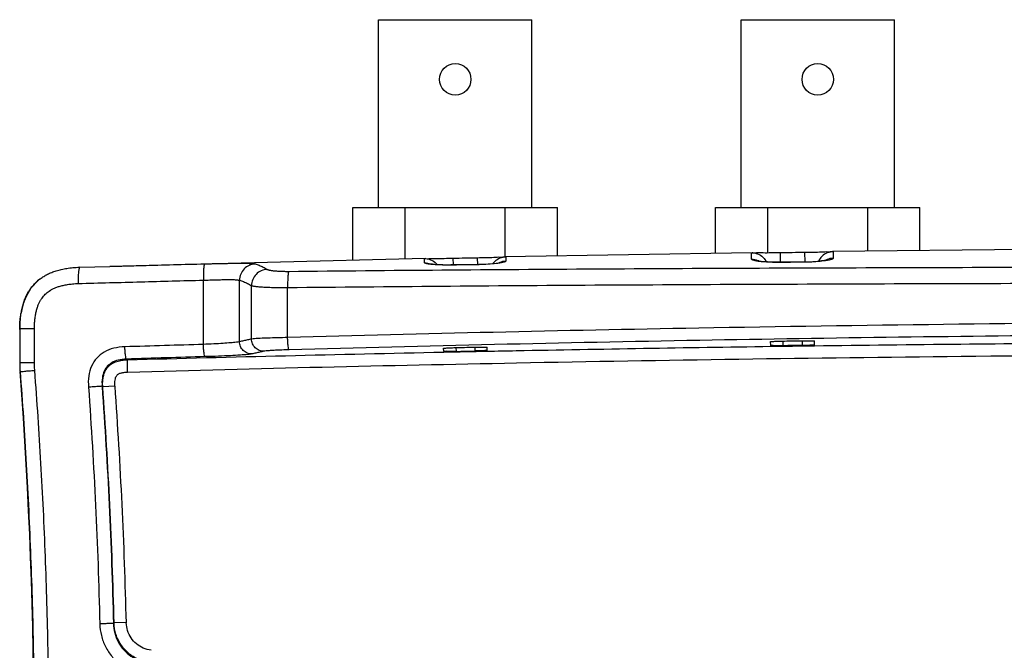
# Model space of a CAD drawing. Header units: inches. Extents: x 0 to 34, y 0 to 22.
# Tile 7 of 111: x 8.5 to 10.9, y 4.6 to 6.2. Entities that reach past the tile are written whole.
import ezdxf

# ---------------------------------------------------------------- set-up
doc = ezdxf.new("R2010")
doc.units = ezdxf.units.IN
doc.header["$LTSCALE"] = 1.87
doc.header["$MEASUREMENT"] = 0
doc.layers.get('0').update_dxf_attribs({"linetype": 'CONTINUOUS'})

msp = doc.modelspace()

# ---------------------------------------------------------------- linework, layer by layer
at = {"color": 7, "linetype": 'CONTINUOUS'}
for p, q in [((9.3967, 5.7016), (9.3967, 6.1616)), ((9.3967, 6.1616), (9.7717, 6.1616)), ((9.7717, 5.7016), (9.7717, 6.1616)), ((10.2833, 5.7016), (10.2833, 6.1616)), ((10.2833, 6.1616), (10.6583, 6.1616)), ((10.6583, 5.7016), (10.6583, 6.1616)), ((9.3342, 5.5727), (9.3342, 5.7016)), ((9.3342, 5.7016), (9.8342, 5.7016)), ((9.4618, 5.5758), (9.4618, 5.7016)), ((9.7065, 5.581), (9.7065, 5.7016)), ((9.8342, 5.5832), (9.8342, 5.7016)), ((10.2208, 5.5899), (10.2208, 5.7016)), ((10.2208, 5.7016), (10.7208, 5.7016)), ((10.3485, 5.5916), (10.3485, 5.7016)), ((10.5932, 5.595), (10.5932, 5.7016)), ((10.7208, 5.5963), (10.7208, 5.7016)), ((10.3106, 5.5914), (9.7059, 5.581)), ((10.3086, 5.5913), (10.3106, 5.5914)), ((10.3091, 5.5753), (10.3086, 5.5913)), ((10.3785, 5.5918), (10.3789, 5.5681)), ((10.4387, 5.5927), (10.4391, 5.5684)), ((11.1105, 5.6003), (10.5068, 5.5941)), ((10.5068, 5.5941), (10.5088, 5.5941)), ((10.5088, 5.5941), (10.5082, 5.5776)), ((9.5109, 5.577), (8.7393, 5.558)), ((9.5088, 5.5769), (9.5109, 5.577)), ((9.5091, 5.5667), (9.5088, 5.5769)), ((9.5787, 5.578), (9.5791, 5.5614)), ((9.638, 5.5792), (9.6384, 5.5621)), ((9.7059, 5.581), (9.708, 5.581)), ((9.708, 5.581), (9.7077, 5.5704)), ((10.3752, 5.5677), (10.3755, 5.568)), ((10.4342, 5.5684), (10.3755, 5.568)), ((10.4339, 5.568), (10.4342, 5.5684)), ((8.6659, 5.5559), (8.7393, 5.558)), ((9.5731, 5.5611), (9.5735, 5.5614)), ((9.6317, 5.562), (9.5735, 5.5614)), ((9.6313, 5.5617), (9.6317, 5.562)), ((8.5641, 5.5234), (8.5464, 5.5043)), ((8.5686, 5.527), (8.5641, 5.5234)), ((8.9685, 5.367), (8.9684, 5.5242)), ((9.0567, 5.3736), (9.0567, 5.5239)), ((8.5464, 5.5043), (8.5349, 5.4846)), ((9.0861, 5.3802), (9.0861, 5.5109)), ((9.1743, 5.3837), (9.1743, 5.5062)), ((8.5349, 5.4846), (8.528, 5.4668)), ((8.5192, 5.4029), (8.5192, 5.323)), ((8.5201, 5.323), (8.5201, 5.4059)), ((8.5201, 5.4059), (8.5553, 5.4059)), ((8.5553, 5.323), (8.5553, 5.4059)), ((10.3557, 5.3644), (10.3554, 5.3737)), ((10.3853, 5.3752), (10.3857, 5.3637)), ((10.433, 5.3758), (10.4326, 5.3644)), ((10.4627, 5.3658), (10.463, 5.3753)), ((9.5562, 5.3503), (9.5559, 5.3575)), ((9.5858, 5.3592), (9.5862, 5.3499)), ((9.6325, 5.3602), (9.6322, 5.3508)), ((9.6622, 5.3525), (9.6625, 5.3599)), ((8.5201, 5.323), (8.5553, 5.323)), ((8.7804, 5.3311), (8.7824, 5.3294)), ((8.7832, 5.2994), (8.7824, 5.3294)), ((8.5209, 5.3004), (8.52, 5.3003)), ((8.7207, 5.2644), (8.7223, 5.263)), ((8.7522, 5.2651), (8.7223, 5.263)), ((8.7499, 4.6853), (8.7484, 4.684)), ((8.7799, 4.6861), (8.7499, 4.6853))]:
    msp.add_line(p, q, dxfattribs=at)
for points in [[(9.5735, 5.5614), (9.5661, 5.5613), (9.5538, 5.5615), (9.5433, 5.5619), (9.5347, 5.5624), (9.5284, 5.563), (9.5245, 5.5636), (9.5236, 5.5637)], [(9.6932, 5.5667), (9.693, 5.5667), (9.6903, 5.5661), (9.6848, 5.5653), (9.6771, 5.5644), (9.6672, 5.5635), (9.6554, 5.5627), (9.6422, 5.5622), (9.6317, 5.562)], [(10.3755, 5.568), (10.3695, 5.568), (10.3579, 5.5683), (10.3476, 5.5687), (10.339, 5.5694), (10.3322, 5.5701), (10.3275, 5.5708), (10.3261, 5.5711)], [(10.491, 5.5728), (10.4917, 5.573), (10.491, 5.5729), (10.4869, 5.5721), (10.48, 5.5711), (10.4705, 5.57), (10.459, 5.5692), (10.4456, 5.5686), (10.4342, 5.5684)], [(8.5686, 5.527), (8.5631, 5.5225), (8.5458, 5.5034), (8.5345, 5.4838), (8.5279, 5.4663), (8.5242, 5.4522), (8.5226, 5.4446)], [(8.528, 5.4668), (8.5242, 5.4526), (8.5242, 5.4523)]]:
    msp.add_lwpolyline(points, dxfattribs=at)
for centre in [(9.5842, 6.0156), (10.4708, 6.0156)]:
    msp.add_circle(centre, 0.0385, dxfattribs=at)
for centre, radius, start, end in [((8.8192, 5.323), 0.3, 180, 184.343), ((-3.4455, 4.3916), 12, 355.65699, 4.34301), ((-3.4455, 4.3916), 12.199, 1.37976, 4.0963), ((-3.4455, 4.3916), 12.229, 1.37976, 4.09627)]:
    msp.add_arc(centre, radius, start, end, dxfattribs=at)
for points, knots in [([(10.3086, 5.5913), (10.3137, 5.5914), (10.3241, 5.5895), (10.3334, 5.5836), (10.3374, 5.5797), (10.3377, 5.5793)], [0, 0, 0, 0, 0.478943, 0.957882, 1, 1, 1, 1]), ([(10.3107, 5.5918), (10.3111, 5.5917), (10.3165, 5.5901), (10.3191, 5.5911), (10.3221, 5.5915)], [0, 0, 0, 0, 0.08814, 1, 1, 1, 1]), ([(10.3221, 5.5915), (10.3266, 5.5921), (10.3393, 5.5911), (10.3576, 5.5917), (10.3714, 5.5917), (10.3785, 5.5918)], [0, 0, 0, 0, 0.274983, 0.619461, 1, 1, 1, 1]), ([(10.3785, 5.5918), (10.3885, 5.592), (10.4086, 5.5923), (10.4287, 5.5925), (10.4387, 5.5927)], [0, 0, 0, 0, 0.500001, 1, 1, 1, 1]), ([(10.4387, 5.5927), (10.4459, 5.5928), (10.4597, 5.5931), (10.478, 5.593), (10.4908, 5.5943), (10.4952, 5.5938)], [0, 0, 0, 0, 0.381409, 0.725572, 1, 1, 1, 1]), ([(10.5088, 5.5941), (10.5037, 5.594), (10.4935, 5.5919), (10.4806, 5.5833), (10.4747, 5.5749), (10.4727, 5.5702)], [0, 0, 0, 0, 0.333335, 0.666669, 1, 1, 1, 1]), ([(10.4952, 5.5938), (10.4982, 5.5935), (10.5008, 5.5927), (10.5062, 5.5943), (10.5067, 5.5944)], [0, 0, 0, 0, 0.911524, 1, 1, 1, 1]), ([(8.7393, 5.558), (8.7657, 5.5587), (8.8431, 5.5609), (8.9205, 5.5629), (8.9715, 5.5642)], [0, 0, 0, 0, 0.340933, 1, 1, 1, 1]), ([(8.9715, 5.5642), (8.9703, 5.564), (8.9698, 5.5584), (8.9686, 5.5514), (8.9683, 5.5384), (8.9683, 5.5292), (8.9684, 5.5242)], [0, 0, 0, 0, 0.086724, 0.303782, 0.623821, 1, 1, 1, 1]), ([(8.9715, 5.5642), (8.9752, 5.5642), (8.9826, 5.5644), (8.9936, 5.5647), (9.0044, 5.5649), (9.0148, 5.5651), (9.0249, 5.5653), (9.0345, 5.5655), (9.0436, 5.5656), (9.0521, 5.5657), (9.0601, 5.5657), (9.0674, 5.5656), (9.0739, 5.5655), (9.0798, 5.5653), (9.0848, 5.5651), (9.089, 5.5648), (9.0924, 5.5644), (9.0943, 5.564), (9.0951, 5.5638)], [0, 0, 0, 0, 0.090265, 0.179328, 0.266544, 0.35124, 0.432757, 0.510648, 0.584524, 0.653885, 0.718245, 0.777162, 0.830453, 0.877881, 0.918933, 0.953118, 0.980156, 1, 1, 1, 1]), ([(9.0951, 5.5638), (9.09, 5.5636), (9.0799, 5.5613), (9.0672, 5.5523), (9.0587, 5.5392), (9.0567, 5.529), (9.0567, 5.5239)], [0, 0, 0, 0, 0.248131, 0.497754, 0.748682, 1, 1, 1, 1]), ([(9.0951, 5.5638), (9.0984, 5.5629), (9.1051, 5.5607), (9.115, 5.5563), (9.1213, 5.5526), (9.1245, 5.5506)], [0, 0, 0, 0, 0.320861, 0.653189, 1, 1, 1, 1]), ([(9.5088, 5.5769), (9.5139, 5.5771), (9.5244, 5.5752), (9.5333, 5.5696), (9.5371, 5.566)], [0, 0, 0, 0, 0.500001, 1, 1, 1, 1]), ([(9.5091, 5.5667), (9.5143, 5.5669), (9.5199, 5.5659), (9.5251, 5.5638), (9.5255, 5.5636)], [0, 0, 0, 0, 0.927903, 1, 1, 1, 1]), ([(9.5354, 5.562), (9.5306, 5.5623), (9.5224, 5.5629), (9.515, 5.5644), (9.5092, 5.5655), (9.5091, 5.5667)], [0, 0, 0, 0, 0.523534, 0.86497, 1, 1, 1, 1]), ([(9.511, 5.5774), (9.5114, 5.5773), (9.5167, 5.5758), (9.5194, 5.5768), (9.5223, 5.5772)], [0, 0, 0, 0, 0.081017, 1, 1, 1, 1]), ([(9.5223, 5.5772), (9.5268, 5.5778), (9.5395, 5.577), (9.5578, 5.5777), (9.5716, 5.5778), (9.5787, 5.578)], [0, 0, 0, 0, 0.275011, 0.619483, 1, 1, 1, 1]), ([(9.5787, 5.578), (9.5886, 5.5782), (9.6084, 5.5786), (9.6281, 5.579), (9.638, 5.5792)], [0, 0, 0, 0, 0.500002, 1, 1, 1, 1]), ([(9.6753, 5.5638), (9.6681, 5.5632), (9.6537, 5.5622), (9.6389, 5.5618), (9.6313, 5.5617)], [0, 0, 0, 0, 0.481405, 1, 1, 1, 1]), ([(9.638, 5.5792), (9.6452, 5.5793), (9.659, 5.5798), (9.6773, 5.5798), (9.69, 5.5812), (9.6945, 5.5807)], [0, 0, 0, 0, 0.381448, 0.72562, 1, 1, 1, 1]), ([(9.7077, 5.5704), (9.7076, 5.5689), (9.7003, 5.5676), (9.6912, 5.5653), (9.6812, 5.5643), (9.6753, 5.5638)], [0, 0, 0, 0, 0.13645, 0.480798, 1, 1, 1, 1]), ([(9.708, 5.581), (9.703, 5.5809), (9.6929, 5.5788), (9.6843, 5.5731), (9.6807, 5.5695)], [0, 0, 0, 0, 0.500001, 1, 1, 1, 1]), ([(9.7077, 5.5704), (9.7026, 5.5703), (9.6971, 5.5691), (9.692, 5.5668), (9.6915, 5.5666)], [0, 0, 0, 0, 0.906574, 1, 1, 1, 1]), ([(9.6945, 5.5807), (9.6974, 5.5804), (9.7001, 5.5796), (9.7054, 5.5813), (9.7058, 5.5814)], [0, 0, 0, 0, 0.918251, 1, 1, 1, 1]), ([(10.3091, 5.5753), (10.3142, 5.5754), (10.3205, 5.5743), (10.3261, 5.5718), (10.3271, 5.5714)], [0, 0, 0, 0, 0.836202, 1, 1, 1, 1]), ([(10.3364, 5.5691), (10.3314, 5.5695), (10.323, 5.5704), (10.315, 5.5721), (10.3091, 5.5739), (10.3091, 5.5753)], [0, 0, 0, 0, 0.516951, 0.857612, 1, 1, 1, 1]), ([(10.3752, 5.5677), (10.3684, 5.5676), (10.3554, 5.5678), (10.3426, 5.5685), (10.3364, 5.5691)], [0, 0, 0, 0, 0.526882, 1, 1, 1, 1]), ([(10.4339, 5.568), (10.4241, 5.568), (10.4045, 5.5678), (10.385, 5.5677), (10.3752, 5.5677)], [0, 0, 0, 0, 0.499977, 1, 1, 1, 1]), ([(10.4768, 5.5702), (10.4698, 5.5695), (10.4557, 5.5684), (10.4413, 5.5681), (10.4339, 5.568)], [0, 0, 0, 0, 0.480234, 1, 1, 1, 1]), ([(10.5082, 5.5776), (10.5081, 5.5761), (10.5013, 5.5741), (10.4922, 5.5719), (10.4825, 5.5707), (10.4768, 5.5702)], [0, 0, 0, 0, 0.142859, 0.485556, 1, 1, 1, 1]), ([(10.5082, 5.5776), (10.5031, 5.5776), (10.497, 5.5763), (10.4914, 5.5737), (10.4904, 5.5732)], [0, 0, 0, 0, 0.82285, 1, 1, 1, 1]), ([(8.5686, 5.527), (8.569, 5.5273), (8.572, 5.5295), (8.5781, 5.5336), (8.5873, 5.5388), (8.5976, 5.5434), (8.6089, 5.5474), (8.6212, 5.5507), (8.6348, 5.5533), (8.6498, 5.5551), (8.6603, 5.5558), (8.6659, 5.5559)], [0, 0, 0, 0, 0.013502, 0.110521, 0.212408, 0.321611, 0.437546, 0.560194, 0.692549, 0.837998, 1, 1, 1, 1]), ([(8.6659, 5.5559), (8.6648, 5.5559), (8.6638, 5.5502), (8.6627, 5.5433), (8.6622, 5.5303), (8.6623, 5.521), (8.6624, 5.5159)], [0, 0, 0, 0, 0.085839, 0.301966, 0.622438, 1, 1, 1, 1]), ([(9.1245, 5.5506), (9.1195, 5.5504), (9.1094, 5.548), (9.0968, 5.5391), (9.0883, 5.5261), (9.0862, 5.5159), (9.0861, 5.5109)], [0, 0, 0, 0, 0.248389, 0.498587, 0.749603, 1, 1, 1, 1]), ([(9.1245, 5.5506), (9.1249, 5.5504), (9.1258, 5.55), (9.1276, 5.5494), (9.1297, 5.5488), (9.1324, 5.5483), (9.1355, 5.5478), (9.139, 5.5474), (9.1428, 5.547), (9.1471, 5.5466), (9.1516, 5.5463), (9.1564, 5.5461), (9.1614, 5.5459), (9.1666, 5.5458), (9.172, 5.5458), (9.1756, 5.5458), (9.1774, 5.5458)], [0, 0, 0, 0, 0.025372, 0.059205, 0.101538, 0.152149, 0.210703, 0.276761, 0.349811, 0.429257, 0.514396, 0.604514, 0.698972, 0.796965, 0.897581, 1, 1, 1, 1]), ([(9.1774, 5.5458), (9.1765, 5.5446), (9.1759, 5.5398), (9.1748, 5.5315), (9.1743, 5.5196), (9.1742, 5.5108), (9.1743, 5.5062)], [0, 0, 0, 0, 0.115342, 0.339938, 0.647653, 1, 1, 1, 1]), ([(9.1774, 5.5458), (9.3022, 5.5471), (9.5524, 5.5494), (9.9282, 5.552), (10.3053, 5.5539), (10.6832, 5.5552), (11.0616, 5.5562), (11.4405, 5.5567), (11.8196, 5.557), (12.1987, 5.557), (12.5778, 5.5567), (12.9567, 5.5562), (13.3352, 5.5552), (13.713, 5.5539), (14.0901, 5.552), (14.4659, 5.5494), (14.7161, 5.5471), (14.8409, 5.5458)], [0, 0, 0, 0, 0.066116, 0.132506, 0.199099, 0.265837, 0.332677, 0.399582, 0.466524, 0.533477, 0.600418, 0.667323, 0.734163, 0.800902, 0.867494, 0.933884, 1, 1, 1, 1]), ([(9.5731, 5.5611), (9.5664, 5.561), (9.5538, 5.5611), (9.5414, 5.5616), (9.5354, 5.562)], [0, 0, 0, 0, 0.528767, 1, 1, 1, 1]), ([(9.6313, 5.5617), (9.6216, 5.5616), (9.6022, 5.5614), (9.5828, 5.5612), (9.5731, 5.5611)], [0, 0, 0, 0, 0.499989, 1, 1, 1, 1]), ([(8.5201, 5.4059), (8.5201, 5.4104), (8.5203, 5.4195), (8.5213, 5.4329), (8.5231, 5.4459), (8.5257, 5.4585), (8.5291, 5.4702), (8.5332, 5.481), (8.5379, 5.4908), (8.5431, 5.4996), (8.5488, 5.5077), (8.5551, 5.515), (8.5617, 5.5215), (8.5664, 5.5253), (8.5686, 5.527)], [0, 0, 0, 0, 0.100514, 0.200169, 0.298045, 0.392871, 0.483301, 0.568458, 0.648128, 0.723316, 0.795814, 0.867063, 0.938217, 1, 1, 1, 1]), ([(8.5553, 5.4059), (8.5553, 5.4098), (8.5555, 5.4174), (8.5563, 5.4285), (8.5578, 5.439), (8.5598, 5.4487), (8.5623, 5.4575), (8.5652, 5.4652), (8.5684, 5.4719), (8.5719, 5.4778), (8.5756, 5.4829), (8.5796, 5.4876), (8.584, 5.4919), (8.5889, 5.4958), (8.5943, 5.4995), (8.6006, 5.503), (8.6079, 5.5063), (8.6162, 5.5092), (8.6256, 5.5117), (8.6364, 5.5138), (8.6488, 5.5153), (8.6577, 5.5158), (8.6624, 5.5159)], [0, 0, 0, 0, 0.065541, 0.12885, 0.189094, 0.245346, 0.296827, 0.343259, 0.384928, 0.422849, 0.458415, 0.492811, 0.527073, 0.562175, 0.599068, 0.639138, 0.683855, 0.733419, 0.78813, 0.849558, 0.919537, 1, 1, 1, 1]), ([(8.6624, 5.5159), (8.7134, 5.5174), (8.8154, 5.5202), (8.9174, 5.5229), (8.9684, 5.5242)], [0, 0, 0, 0, 0.499157, 1, 1, 1, 1]), ([(8.9684, 5.5242), (8.9711, 5.5243), (8.9764, 5.5244), (8.9842, 5.5247), (8.9919, 5.5249), (8.9994, 5.5252), (9.0065, 5.5253), (9.0134, 5.5255), (9.0199, 5.5256), (9.026, 5.5257), (9.0317, 5.5257), (9.0369, 5.5256), (9.0416, 5.5255), (9.0458, 5.5254), (9.0494, 5.5251), (9.0524, 5.5248), (9.0547, 5.5244), (9.0561, 5.5241), (9.0567, 5.5239)], [0, 0, 0, 0, 0.09022, 0.179233, 0.266397, 0.35104, 0.432504, 0.51034, 0.58416, 0.653466, 0.717772, 0.776642, 0.829895, 0.877305, 0.91837, 0.952624, 0.979823, 1, 1, 1, 1]), ([(9.0567, 5.5239), (9.06, 5.523), (9.0667, 5.5208), (9.0765, 5.5164), (9.0829, 5.5129), (9.0861, 5.5109)], [0, 0, 0, 0, 0.321202, 0.653564, 1, 1, 1, 1]), ([(9.1743, 5.5062), (9.2992, 5.5075), (9.5496, 5.5098), (9.9259, 5.5125), (10.3034, 5.5144), (10.6817, 5.5158), (11.0606, 5.5168), (11.4399, 5.5174), (11.8194, 5.5177), (12.1989, 5.5177), (12.5784, 5.5174), (12.9577, 5.5168), (13.3366, 5.5158), (13.7149, 5.5144), (14.0924, 5.5125), (14.4687, 5.5098), (14.7191, 5.5075), (14.844, 5.5062)], [0, 0, 0, 0, 0.066116, 0.132506, 0.199099, 0.265838, 0.332677, 0.399582, 0.466524, 0.533477, 0.600418, 0.667323, 0.734163, 0.800902, 0.867494, 0.933884, 1, 1, 1, 1]), ([(9.0861, 5.5109), (9.0867, 5.5107), (9.0884, 5.5102), (9.0912, 5.5097), (9.0949, 5.5091), (9.0993, 5.5086), (9.1044, 5.5081), (9.1102, 5.5077), (9.1167, 5.5073), (9.1237, 5.507), (9.1312, 5.5067), (9.1392, 5.5064), (9.1476, 5.5063), (9.1563, 5.5062), (9.1652, 5.5061), (9.1712, 5.5061), (9.1743, 5.5062)], [0, 0, 0, 0, 0.023844, 0.056707, 0.098434, 0.148703, 0.20712, 0.273208, 0.346425, 0.426154, 0.511671, 0.602244, 0.697219, 0.795774, 0.896979, 1, 1, 1, 1]), ([(8.5192, 5.4059), (8.5193, 5.4158), (8.5201, 5.4288), (8.5221, 5.4416), (8.5226, 5.4446)], [0, 0, 0, 0, 0.764078, 1, 1, 1, 1]), ([(14.844, 5.3837), (14.5088, 5.3931), (13.7743, 5.4099), (12.6188, 5.4238), (11.3992, 5.4238), (10.2438, 5.4099), (9.5093, 5.3931), (9.1743, 5.3837)], [0, 0, 0, 0, 0.177416, 0.388703, 0.611333, 0.822667, 1, 1, 1, 1]), ([(9.0567, 5.3736), (9.0542, 5.3729), (9.047, 5.372), (9.0336, 5.3706), (9.0151, 5.3693), (8.9928, 5.368), (8.9768, 5.3673), (8.9685, 5.367)], [0, 0, 0, 0, 0.088113, 0.244326, 0.458108, 0.715617, 1, 1, 1, 1]), ([(9.0861, 5.3802), (9.0828, 5.3795), (9.0763, 5.378), (9.0665, 5.3758), (9.0599, 5.3744), (9.0567, 5.3736)], [0, 0, 0, 0, 0.333333, 0.666672, 1, 1, 1, 1]), ([(9.087, 5.3437), (9.0831, 5.3436), (9.0751, 5.3451), (9.0651, 5.3517), (9.0583, 5.3617), (9.0567, 5.3697), (9.0567, 5.3736)], [0, 0, 0, 0, 0.248076, 0.497594, 0.748525, 1, 1, 1, 1]), ([(9.1743, 5.3837), (9.1659, 5.3836), (9.1499, 5.3832), (9.1277, 5.3825), (9.1092, 5.3818), (9.0958, 5.3811), (9.0886, 5.3806), (9.0861, 5.3802)], [0, 0, 0, 0, 0.284491, 0.542246, 0.756318, 0.912323, 1, 1, 1, 1]), ([(9.1164, 5.3502), (9.1125, 5.3502), (9.1046, 5.3516), (9.0945, 5.3583), (9.0877, 5.3683), (9.0861, 5.3763), (9.0861, 5.3802)], [0, 0, 0, 0, 0.248074, 0.497591, 0.748522, 1, 1, 1, 1]), ([(9.1781, 5.3537), (9.1772, 5.354), (9.1767, 5.358), (9.1754, 5.3636), (9.1747, 5.3731), (9.1744, 5.38), (9.1743, 5.3837)], [0, 0, 0, 0, 0.0931, 0.312133, 0.629529, 1, 1, 1, 1]), ([(11.1549, 5.3896), (10.8306, 5.3869), (10.1716, 5.3782), (9.5127, 5.3631), (9.1781, 5.3537)], [0, 0, 0, 0, 0.492109, 1, 1, 1, 1]), ([(10.3554, 5.3737), (10.3553, 5.3744), (10.3597, 5.3737), (10.364, 5.3749), (10.3734, 5.3748), (10.3799, 5.3751), (10.3835, 5.3751)], [0, 0, 0, 0, 0.076126, 0.291105, 0.614739, 1, 1, 1, 1]), ([(10.3835, 5.3751), (10.3915, 5.3753), (10.4074, 5.3755), (10.4233, 5.3758), (10.4313, 5.3759)], [0, 0, 0, 0, 0.49999, 1, 1, 1, 1]), ([(10.4313, 5.3759), (10.4353, 5.376), (10.4425, 5.3759), (10.4531, 5.3764), (10.458, 5.375), (10.463, 5.3761), (10.463, 5.3753)], [0, 0, 0, 0, 0.378871, 0.704091, 0.922603, 1, 1, 1, 1]), ([(10.4627, 5.3637), (10.5821, 5.3653), (10.813, 5.368), (11.0439, 5.37), (11.1554, 5.3709)], [0, 0, 0, 0, 0.517222, 1, 1, 1, 1]), ([(8.7763, 5.3611), (8.7671, 5.3608), (8.7496, 5.3588), (8.7257, 5.3496), (8.7068, 5.3344), (8.6937, 5.314), (8.6869, 5.2892), (8.6867, 5.2714), (8.6874, 5.2623)], [0, 0, 0, 0, 0.180821, 0.346061, 0.499116, 0.652425, 0.818205, 1, 1, 1, 1]), ([(8.9685, 5.367), (8.9368, 5.366), (8.8727, 5.3641), (8.8087, 5.3621), (8.7763, 5.3611)], [0, 0, 0, 0, 0.494531, 1, 1, 1, 1]), ([(8.7804, 5.3311), (8.7795, 5.3314), (8.7788, 5.3354), (8.7776, 5.341), (8.7768, 5.3505), (8.7764, 5.3573), (8.7763, 5.3611)], [0, 0, 0, 0, 0.094106, 0.313143, 0.63014, 1, 1, 1, 1]), ([(8.9723, 5.337), (8.9714, 5.3373), (8.9709, 5.3413), (8.9696, 5.3468), (8.9689, 5.3564), (8.9686, 5.3632), (8.9684, 5.367)], [0, 0, 0, 0, 0.093021, 0.312052, 0.629484, 1, 1, 1, 1]), ([(9.1164, 5.3502), (9.1131, 5.3495), (9.1066, 5.348), (9.0968, 5.3459), (9.0902, 5.3444), (9.087, 5.3437)], [0, 0, 0, 0, 0.333328, 0.666661, 1, 1, 1, 1]), ([(9.1781, 5.3537), (9.1722, 5.3536), (9.1611, 5.3532), (9.1455, 5.3526), (9.1326, 5.3519), (9.1232, 5.3511), (9.1181, 5.3506), (9.1164, 5.3502)], [0, 0, 0, 0, 0.284311, 0.541862, 0.755907, 0.911996, 1, 1, 1, 1]), ([(9.5559, 5.3575), (9.5559, 5.3582), (9.5601, 5.3575), (9.5642, 5.3588), (9.5734, 5.3587), (9.5797, 5.3591), (9.5832, 5.3591)], [0, 0, 0, 0, 0.075667, 0.289553, 0.612801, 1, 1, 1, 1]), ([(9.5747, 5.3497), (9.5713, 5.3496), (9.5655, 5.3493), (9.5608, 5.3505), (9.5562, 5.3495), (9.5562, 5.3503)], [0, 0, 0, 0, 0.525171, 0.875582, 1, 1, 1, 1]), ([(9.5832, 5.3591), (9.591, 5.3593), (9.6065, 5.3597), (9.6221, 5.3601), (9.6299, 5.3602)], [0, 0, 0, 0, 0.499985, 1, 1, 1, 1]), ([(9.5862, 5.3499), (9.5938, 5.3501), (9.6092, 5.3504), (9.6245, 5.3507), (9.6322, 5.3508)], [0, 0, 0, 0, 0.500002, 1, 1, 1, 1]), ([(9.6299, 5.3602), (9.634, 5.3603), (9.6414, 5.3603), (9.6523, 5.3609), (9.6573, 5.3596), (9.6625, 5.3607), (9.6625, 5.3599)], [0, 0, 0, 0, 0.376755, 0.70239, 0.922086, 1, 1, 1, 1]), ([(9.6599, 5.352), (9.657, 5.3524), (9.6528, 5.3511), (9.6428, 5.3513), (9.636, 5.3509), (9.6322, 5.3508)], [0, 0, 0, 0, 0.235765, 0.587178, 1, 1, 1, 1]), ([(9.6623, 5.3504), (9.686, 5.3509), (9.9172, 5.3554), (10.1483, 5.3593), (10.3557, 5.3623)], [0, 0, 0, 0, 0.102845, 1, 1, 1, 1]), ([(10.3857, 5.3637), (10.3819, 5.3637), (10.375, 5.3638), (10.365, 5.3633), (10.3603, 5.3646), (10.3557, 5.3636), (10.3557, 5.3644)], [0, 0, 0, 0, 0.382469, 0.706722, 0.92311, 1, 1, 1, 1]), ([(10.4326, 5.3644), (10.4248, 5.3643), (10.4092, 5.3641), (10.3935, 5.3639), (10.3857, 5.3637)], [0, 0, 0, 0, 0.499999, 1, 1, 1, 1]), ([(10.4627, 5.3658), (10.4626, 5.3651), (10.458, 5.3659), (10.4533, 5.3645), (10.4433, 5.3647), (10.4365, 5.3644), (10.4326, 5.3644)], [0, 0, 0, 0, 0.077777, 0.295188, 0.619279, 1, 1, 1, 1]), ([(8.5209, 5.3004), (8.5206, 5.3043), (8.5202, 5.3119), (8.5201, 5.3194), (8.5201, 5.323)], [0, 0, 0, 0, 0.524174, 1, 1, 1, 1]), ([(8.556, 5.3034), (8.5558, 5.3068), (8.5554, 5.3134), (8.5553, 5.3199), (8.5553, 5.323)], [0, 0, 0, 0, 0.524183, 1, 1, 1, 1]), ([(8.7804, 5.3311), (8.7735, 5.3309), (8.7609, 5.3295), (8.7446, 5.3234), (8.7327, 5.3139), (8.7247, 5.3011), (8.7203, 5.2842), (8.7202, 5.2714), (8.7207, 5.2644)], [0, 0, 0, 0, 0.202254, 0.363684, 0.498615, 0.633901, 0.79623, 1, 1, 1, 1]), ([(8.7223, 5.263), (8.722, 5.2666), (8.7218, 5.2738), (8.7227, 5.2844), (8.725, 5.2948), (8.7293, 5.3047), (8.7355, 5.313), (8.7428, 5.319), (8.7499, 5.3228), (8.7565, 5.3254), (8.7629, 5.3271), (8.7693, 5.3283), (8.7758, 5.3291), (8.7802, 5.3293), (8.7824, 5.3294)], [0, 0, 0, 0, 0.105263, 0.206285, 0.307334, 0.411707, 0.515857, 0.606233, 0.681012, 0.747683, 0.810847, 0.873469, 0.936816, 1, 1, 1, 1]), ([(8.9723, 5.337), (8.9407, 5.3361), (8.8767, 5.3341), (8.8128, 5.3322), (8.7804, 5.3311)], [0, 0, 0, 0, 0.494516, 1, 1, 1, 1]), ([(8.7832, 5.2994), (9.1002, 5.3082), (9.7795, 5.3242), (10.8469, 5.34), (11.9902, 5.346), (13.1416, 5.3404), (14.2249, 5.3245), (14.9153, 5.3082), (15.2351, 5.2994)], [0, 0, 0, 0, 0.147412, 0.315907, 0.496331, 0.678933, 0.851246, 1, 1, 1, 1]), ([(9.087, 5.3437), (9.0837, 5.3429), (9.0744, 5.342), (9.0569, 5.3406), (9.0329, 5.3393), (9.004, 5.338), (8.9832, 5.3373), (8.9723, 5.337)], [0, 0, 0, 0, 0.087684, 0.24375, 0.457571, 0.715215, 1, 1, 1, 1]), ([(8.5209, 5.3004), (8.5215, 5.3011), (8.5256, 5.3002), (8.5321, 5.3019), (8.5433, 5.3022), (8.5515, 5.3031), (8.556, 5.3034)], [0, 0, 0, 0, 0.076608, 0.28936, 0.610941, 1, 1, 1, 1]), ([(8.5209, 3.4828), (8.5267, 3.5584), (8.5368, 3.7096), (8.5475, 3.9368), (8.554, 4.1642), (8.5562, 4.3916), (8.554, 4.619), (8.5475, 4.8464), (8.5368, 5.0735), (8.5267, 5.2248), (8.5209, 5.3004)], [0, 0, 0, 0, 0.124986, 0.249984, 0.37499, 0.5, 0.62501, 0.750016, 0.875014, 1, 1, 1, 1]), ([(8.556, 3.4798), (8.5618, 3.5556), (8.5719, 3.7074), (8.5828, 3.9353), (8.5893, 4.1634), (8.5914, 4.3916), (8.5893, 4.6198), (8.5828, 4.8479), (8.5719, 5.0758), (8.5618, 5.2276), (8.556, 5.3034)], [0, 0, 0, 0, 0.124985, 0.249984, 0.37499, 0.5, 0.62501, 0.750016, 0.875015, 1, 1, 1, 1]), ([(8.7522, 5.2651), (8.752, 5.2678), (8.7519, 5.2727), (8.7524, 5.2795), (8.7535, 5.285), (8.7552, 5.2892), (8.7574, 5.2921), (8.7599, 5.2942), (8.7628, 5.2957), (8.766, 5.2969), (8.7697, 5.2979), (8.7739, 5.2987), (8.7784, 5.2992), (8.7816, 5.2993), (8.7832, 5.2994)], [0, 0, 0, 0, 0.144743, 0.267293, 0.36834, 0.447706, 0.509239, 0.564119, 0.621245, 0.683587, 0.752139, 0.828012, 0.911416, 1, 1, 1, 1]), ([(8.7207, 5.2644), (8.7198, 5.2646), (8.7163, 5.264), (8.7092, 5.2639), (8.6991, 5.2631), (8.6915, 5.2626), (8.6874, 5.2623)], [0, 0, 0, 0, 0.087913, 0.311644, 0.633682, 1, 1, 1, 1]), ([(8.6874, 5.2623), (8.6943, 5.1659), (8.7058, 4.9729), (8.7127, 4.7798), (8.715, 4.6832)], [0, 0, 0, 0, 0.500163, 1, 1, 1, 1]), ([(8.7207, 5.2644), (8.7276, 5.1678), (8.7391, 4.9744), (8.7461, 4.7808), (8.7484, 4.684)], [0, 0, 0, 0, 0.499996, 1, 1, 1, 1]), ([(8.7484, 4.684), (8.7474, 4.684), (8.7439, 4.6838), (8.7369, 4.6838), (8.7267, 4.6835), (8.7191, 4.6833), (8.715, 4.6832)], [0, 0, 0, 0, 0.087857, 0.311556, 0.633599, 1, 1, 1, 1]), ([(8.715, 4.6832), (8.7152, 4.6736), (8.7178, 4.6544), (8.728, 4.627), (8.7441, 4.6025), (8.7582, 4.5889), (8.7659, 4.583)], [0, 0, 0, 0, 0.248237, 0.498007, 0.748906, 1, 1, 1, 1]), ([(8.7484, 4.684), (8.7486, 4.6762), (8.7507, 4.6605), (8.7594, 4.6385), (8.773, 4.6189), (8.7908, 4.6031), (8.8117, 4.5919), (8.8271, 4.5879), (8.8348, 4.5869)], [0, 0, 0, 0, 0.165356, 0.332008, 0.499342, 0.666598, 0.833752, 1, 1, 1, 1]), ([(8.8362, 4.5887), (8.827, 4.59), (8.8086, 4.5952), (8.7845, 4.6103), (8.7656, 4.6316), (8.7533, 4.6572), (8.7502, 4.676), (8.7499, 4.6853)], [0, 0, 0, 0, 0.200144, 0.400129, 0.600092, 0.79998, 1, 1, 1, 1]), ([(8.8403, 4.6184), (8.8338, 4.6193), (8.821, 4.623), (8.8041, 4.6336), (8.7908, 4.6484), (8.7822, 4.6664), (8.7801, 4.6795), (8.7799, 4.6861)], [0, 0, 0, 0, 0.200285, 0.40026, 0.600171, 0.800053, 1, 1, 1, 1])]:
    msp.add_open_spline(points, degree=3, knots=knots, dxfattribs=at)
for points in [[(9.5371, 5.566), (9.5383, 5.5649), (9.5394, 5.5637), (9.5404, 5.5625)], [(9.6807, 5.5695), (9.6793, 5.5681), (9.6779, 5.5665), (9.6766, 5.5648)], [(10.3377, 5.5793), (10.3406, 5.5763), (10.3431, 5.5728), (10.345, 5.5691)], [(8.5192, 5.4032), (8.5192, 5.4041), (8.5192, 5.405), (8.5192, 5.4059)], [(8.7824, 5.3294), (9.0403, 5.3365), (9.2983, 5.3428), (9.5562, 5.3482)], [(9.5562, 5.3482), (9.5916, 5.3489), (9.6269, 5.3497), (9.6623, 5.3504)], [(9.5862, 5.3499), (9.5823, 5.3498), (9.5786, 5.3498), (9.5747, 5.3497)], [(9.6622, 5.3525), (9.6622, 5.3517), (9.661, 5.3519), (9.6599, 5.352)], [(10.3557, 5.3623), (10.3914, 5.3628), (10.427, 5.3633), (10.4627, 5.3637)]]:
    msp.add_open_spline(points, degree=3, dxfattribs=at)

doc.saveas('drawing.dxf')
